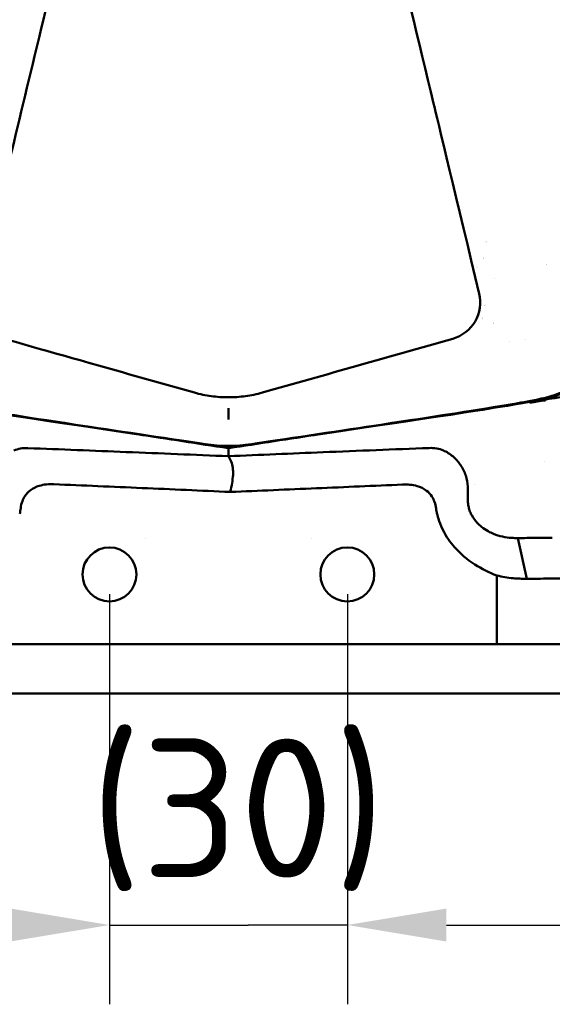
# Model space of a CAD drawing. Header units: millimetres. Extents: x 0 to 2100, y 0 to 1485.
# Tile 43 of 256: x 835 to 902, y 590 to 714. Entities that reach past the tile are written whole.
import ezdxf

# ---------------------------------------------------------------- set-up
doc = ezdxf.new("R2010")
doc.units = ezdxf.units.MM
doc.header["$LTSCALE"] = 5
doc.layers.add('Bemaßung (ISO)', color=7, linetype='Continuous', lineweight=25)
doc.layers.add('Sichtbar (ISO)', color=7, linetype='Continuous', lineweight=50)
doc.styles.add('Notiztext (DIN)', font='isocpeur.ttf')
doc.dimstyles.new('Standard (DIN)', dxfattribs={"dimscale": 5, "dimtxt": 3.5, "dimasz": 2.5, "dimexe": 2, "dimexo": 0.5, "dimgap": 0.5, "dimtad": 1, "dimrnd": 1e-08, "dimtxsty": 'Notiztext (DIN)', "dimcen": 0.09, "dimdle": 10, "dimclrd": 256, "dimclre": 256, "dimclrt": 256, "dimadec": 0, "dimazin": 0, "dimtfac": 1, "dimtmove": 0, "dimatfit": 3, "dimfxl": 1, "dimtolj": 1, "dimtzin": 0, "dimlwd": -1, "dimlwe": -1, "dimarcsym": 0})

# ---------------------------------------------------------------- blocks, each defined once
blk = doc.blocks.new('*D14')
at = {"layer": 'Bemaßung (ISO)', "transparency": 16777216}
for p, q in [((625.87, 641.86), (625.87, 590.14)), ((845.87, 641.86), (845.87, 590.14)), ((638.37, 600.14), (833.37, 600.14))]:
    blk.add_line(p, q, dxfattribs=at)
for points in [[(638.37, 602.22), (638.37, 598.06), (625.87, 600.14)], [(833.37, 602.22), (833.37, 598.06), (845.87, 600.14)]]:
    blk.add_solid(points, dxfattribs=at)
at = {"layer": 'Defpoints', "color": 0, "transparency": 16777216}
for p in [(625.87, 644.36), (845.87, 644.36), (845.87, 600.14)]:
    blk.add_point(p, dxfattribs=at)
at = {"layer": 'Bemaßung (ISO)', "transparency": 16777216, "insert": (712.24, 623.64), "char_height": 17.5, "attachment_point": 1, "style": 'Notiztext (DIN)'}
blk.add_mtext('\\A1;(220)', dxfattribs=at)
blk = doc.blocks.new('*D15')
at = {"layer": 'Bemaßung (ISO)', "transparency": 16777216}
for p, q in [((875.87, 641.86), (875.87, 590.14)), ((1095.87, 641.86), (1095.87, 590.14)), ((888.37, 600.14), (1083.37, 600.14))]:
    blk.add_line(p, q, dxfattribs=at)
for points in [[(888.37, 602.22), (888.37, 598.06), (875.87, 600.14)], [(1083.37, 602.22), (1083.37, 598.06), (1095.87, 600.14)]]:
    blk.add_solid(points, dxfattribs=at)
at = {"layer": 'Defpoints', "color": 0, "transparency": 16777216}
for p in [(875.87, 644.36), (1095.87, 644.36), (1095.87, 600.14)]:
    blk.add_point(p, dxfattribs=at)
at = {"layer": 'Bemaßung (ISO)', "transparency": 16777216, "insert": (962.24, 623.64), "char_height": 17.5, "attachment_point": 1, "style": 'Notiztext (DIN)'}
blk.add_mtext('\\A1;(220)', dxfattribs=at)
blk = doc.blocks.new('*D16')
at = {"layer": 'Bemaßung (ISO)', "transparency": 16777216}
for p, q in [((845.87, 641.86), (845.87, 590.14)), ((875.87, 641.86), (875.87, 590.14)), ((833.37, 600.14), (820.87, 600.14)), ((845.87, 600.14), (858.37, 600.14)), ((858.37, 600.14), (863.37, 600.14)), ((875.87, 600.14), (863.37, 600.14)), ((888.37, 600.14), (900.87, 600.14))]:
    blk.add_line(p, q, dxfattribs=at)
for points in [[(833.37, 602.22), (833.37, 598.06), (845.87, 600.14)], [(888.37, 602.22), (888.37, 598.06), (875.87, 600.14)]]:
    blk.add_solid(points, dxfattribs=at)
at = {"layer": 'Defpoints', "color": 0, "transparency": 16777216}
for p in [(845.87, 644.36), (875.87, 644.36), (875.87, 600.14)]:
    blk.add_point(p, dxfattribs=at)
at = {"layer": 'Bemaßung (ISO)', "transparency": 16777216, "insert": (843.37, 623.64), "char_height": 17.5, "attachment_point": 1, "style": 'Notiztext (DIN)'}
blk.add_mtext('\\A1;(30)', dxfattribs=at)

msp = doc.modelspace()

# ---------------------------------------------------------------- linework, layer by layer
at = {"layer": 'Sichtbar (ISO)'}
for p, q in [((896.3657, 673.7191), (896.3657, 673.7191)), ((898.313, 673.9713), (898.3131, 673.9714)), ((882.6295, 671.4531), (882.6295, 671.4531)), ((878.9097, 670.4004), (878.9097, 670.4004)), ((898.8657, 666.1164), (898.688, 666.0891)), ((898.8657, 666.0096), (898.8657, 666.122)), ((900.8657, 666.5324), (900.8657, 666.3127)), ((900.8657, 666.5324), (900.8657, 666.4235)), ((860.8658, 664.5226), (860.8658, 664.9226)), ((860.8657, 659.269), (860.8657, 660.2805)), ((900.7157, 658.6272), (900.7157, 658.6272)), ((900.7157, 658.6272), (900.7157, 658.6272)), ((861.2532, 655.4561), (861.2532, 655.4581)), ((891.0577, 655.4289), (891.0577, 653.8302)), ((891.8657, 655.6781), (891.8657, 655.6779)), ((850.3657, 648.8597), (850.3657, 648.8597)), ((871.3657, 648.8597), (871.3657, 648.8597)), ((897.3789, 648.9449), (898.4957, 643.8137)), ((894.7174, 635.5597), (894.7174, 644.2187)), ((894.7174, 635.5597), (827.0141, 635.5597)), ((896.7717, 635.5597), (894.7174, 635.5597)), ((903.9525, 635.5597), (896.7717, 635.5597)), ((743.3657, 629.3597), (978.3658, 629.3597))]:
    msp.add_line(p, q, dxfattribs=at)
for centre in [(845.8657, 644.3597), (875.8657, 644.3597)]:
    msp.add_circle(centre, 3.4, dxfattribs=at)
for centre, radius, start, end in [((895.8652, 681.3607), 5.4988, 116.772726, 116.772943), ((895.8659, 681.3596), 4.0002, 153.747879, 153.748353), ((895.8704, 681.355), 4.0066, 134.546831, 134.547043), ((895.8658, 681.3597), 5.4999, 21.635169, 21.635661), ((895.8657, 681.3597), 1.4999, 170.090421, 170.091222), ((895.8657, 681.3596), 3.9999, 218.353186, 218.354404), ((895.8657, 681.3597), 4, 228.806447, 228.808618), ((895.8646, 681.3582), 5.4982, 232.10468, 232.105358), ((895.8678, 681.363), 5.5039, 237.698925, 237.699122), ((895.8639, 681.3533), 5.4934, 254.040254, 254.040496), ((860.8657, 680.5809), 19.9993, 261.501355, 278.498645), ((860.8657, 680.5731), 20, 261.663573, 278.336427)]:
    msp.add_arc(centre, radius, start, end, dxfattribs=at)
for points, knots in [([(796.6446, 747.3946), (796.8324, 746.1283), (797.037, 744.9068), (797.9196, 740.11), (799.0591, 734.801), (804.0734, 712.8759), (805.4314, 706.9776), (808.6583, 693.0467), (811.7081, 679.958), (813.2058, 674.4443), (813.71, 672.6316), (815.2843, 669.8609), (816.0101, 669.0832), (817.6053, 667.8434), (818.5537, 667.3909), (820.1791, 666.8063), (821.1814, 666.5356), (824.0905, 666.0065), (824.6775, 665.9049), (825.7368, 665.7225), (826.44, 665.6029), (830.8864, 664.8748), (836.2158, 664.0591), (847.432, 662.3675), (854.2528, 661.3477), (857.9101, 660.8012)], [0.00009687, 0.00009687, 0.00009687, 0.00009687, 0.38415302, 0.38415302, 1.45231941, 1.45231941, 1.81158922, 1.81158922, 2.35588631, 2.35588631, 2.61514441, 2.61514441, 2.80407033, 2.80407033, 3.02132427, 3.02132427, 3.20547653, 3.20547653, 3.2452879, 3.2452879, 3.30764767, 3.30764767, 3.61384212, 3.61384212, 3.85342021, 3.85342021, 3.85342021, 3.85342021]), ([(925.0868, 747.3944), (924.8991, 746.1281), (924.6944, 744.9066), (923.8119, 740.1099), (922.6724, 734.8009), (917.6581, 712.8758), (916.3, 706.9773), (913.0731, 693.0463), (910.0234, 679.9579), (908.5256, 674.4442), (908.0215, 672.6316), (906.4471, 669.8609), (905.7214, 669.0831), (904.1262, 667.8434), (903.1777, 667.3909), (901.5523, 666.8063), (900.55, 666.5356), (897.641, 666.0065), (897.0539, 665.9049), (895.9946, 665.7225), (895.2914, 665.6029), (890.845, 664.8747), (885.5157, 664.0591), (874.2995, 662.3675), (867.4787, 661.3477), (863.8214, 660.8012)], [0.00009682, 0.00009682, 0.00009682, 0.00009682, 0.38414617, 0.38414617, 1.45232078, 1.45232078, 1.81161401, 1.81161401, 2.35590987, 2.35590987, 2.61517414, 2.61517414, 2.80409942, 2.80409942, 3.02134889, 3.02134889, 3.20549459, 3.20549459, 3.24530459, 3.24530459, 3.30766712, 3.30766712, 3.61387666, 3.61387666, 3.85346583, 3.85346583, 3.85346583, 3.85346583]), ([(857.966, 660.7845), (824.234, 665.7273), (817.9768, 666.7674), (813.8657, 670.5891), (811.6636, 678.7779), (799.8676, 730.1264), (797.2791, 741.9311), (796.8557, 745.0827)], [0, 0, 0, 0, 0.21405303, 0.43408641, 0.6541198, 0.87415318, 1, 1, 1, 1]), ([(863.7655, 660.7845), (897.4975, 665.7273), (903.7547, 666.7674), (907.8657, 670.5891), (910.0679, 678.7779), (921.8639, 730.1264), (924.4524, 741.9311), (924.8758, 745.0827)], [0, 0, 0, 0, 0.21405303, 0.43408641, 0.6541198, 0.87415318, 1, 1, 1, 1]), ([(829.2294, 679.759), (830.5137, 685.1072), (831.7951, 690.4449), (833.0738, 695.7719), (834.3525, 701.099), (835.6286, 706.4153), (836.9021, 711.721), (836.96, 711.962), (837.0178, 712.203), (837.0757, 712.444), (838.2912, 717.5077), (839.5045, 722.5617), (840.716, 727.6058)], [0, 0, 0, 0, 0.33333333, 0.33333333, 0.33333333, 0.66666667, 0.66666667, 0.66666667, 0.68180869, 0.68180869, 0.68180869, 1, 1, 1, 1]), ([(881.0155, 727.6058), (882.9267, 719.6485), (884.8367, 711.6906), (887.1302, 702.1349), (889.8093, 690.9727), (892.5021, 679.759)], [-21.03646669, -21.03646669, -21.03646669, -21.03646669, -3.51859532, -3.51859532, -0.000001, -0.000001, -0.000001, -0.000001]), ([(892.5021, 679.759), (892.779, 678.6059), (892.6023, 677.3168), (891.9905, 676.2675), (891.3787, 675.2181), (890.3319, 674.4085), (889.1658, 674.0797)], [0, 0, 0, 0, 0.5, 0.5, 0.5, 1, 1, 1, 1]), ([(856.5839, 667.2858), (852.5557, 668.4246), (848.5269, 669.5628), (837.6111, 672.6511), (836.1967, 673.0558), (832.5657, 674.0797)], [-1.79605004, -1.79605004, -1.79605004, -1.79605004, -1.13327283, -1.13327283, -0.000001, -0.000001, -0.000001, -0.000001]), ([(889.1658, 674.0797), (885.1817, 672.9563), (881.1967, 671.8278), (873.1934, 669.5612), (869.1706, 668.4231), (865.1476, 667.2858)], [-2.49878111, -2.49878111, -2.49878111, -2.49878111, -1.25589495, -1.25589495, -0.000001, -0.000001, -0.000001, -0.000001]), ([(860.8658, 666.6955), (860.1438, 666.6944), (859.4209, 666.744), (857.9901, 666.941), (857.2798, 667.089), (856.5839, 667.2858)], [-0.434153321, -0.434153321, -0.434153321, -0.434153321, -0.217230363, -0.217230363, -0.000001, -0.000001, -0.000001, -0.000001]), ([(865.1476, 667.2858), (864.4529, 667.0894), (863.743, 666.9413), (862.3121, 666.7441), (861.5889, 666.6944), (860.8658, 666.6955)], [-0.434136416, -0.434136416, -0.434136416, -0.434136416, -0.216941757, -0.216941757, -0.000001, -0.000001, -0.000001, -0.000001]), ([(904.0063, 666.9059), (903.4829, 666.8255), (902.9595, 666.7451), (901.9126, 666.5843), (901.3891, 666.5039), (900.8657, 666.4235)], [-0.31774437, -0.31774437, -0.31774437, -0.31774437, -0.158872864, -0.158872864, -0.000001, -0.000001, -0.000001, -0.000001]), ([(900.8657, 666.3127), (900.5324, 666.2622), (900.199, 666.2117), (899.5324, 666.1107), (899.199, 666.0602), (898.8657, 666.0096)], [-0.202285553, -0.202285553, -0.202285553, -0.202285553, -0.101143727, -0.101143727, -0.00000189, -0.00000189, -0.00000189, -0.00000189]), ([(860.8657, 664.5226), (860.8657, 664.5048), (860.8655, 664.4608), (860.8654, 664.3973), (860.8654, 664.3338), (860.8654, 664.2507), (860.8655, 664.1608), (860.8656, 664.0709), (860.8658, 663.9741), (860.8658, 663.885)], [0.00000001, 0.00000001, 0.00000001, 0.00000001, 0.333333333, 0.333333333, 0.333333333, 0.666666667, 0.666666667, 0.666666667, 1, 1, 1, 1]), ([(860.8657, 664.9226), (860.8657, 664.935), (860.8658, 664.9599), (860.8658, 664.9955), (860.8658, 665.031), (860.8658, 665.0773), (860.8658, 665.1308), (860.8658, 665.1843), (860.8658, 665.245), (860.8658, 665.3084)], [0, 0, 0, 0, 0.33333333, 0.33333333, 0.33333333, 0.66666667, 0.66666667, 0.66666667, 1, 1, 1, 1]), ([(835.5875, 660.287), (835.2699, 660.2994), (834.9544, 660.2819), (834.3556, 660.1801), (834.0784, 660.1005), (833.8196, 659.9913)], [0.000012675, 0.000012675, 0.000012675, 0.000012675, 0.095384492, 0.095384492, 0.185946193, 0.185946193, 0.185946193, 0.185946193]), ([(860.8812, 659.2676), (856.5829, 659.4479), (852.2854, 659.6245), (843.8535, 659.964), (839.721, 660.1271), (835.5875, 660.287)], [-2.53205594, -2.53205594, -2.53205594, -2.53205594, -1.24120038, -1.24120038, -0.00001255, -0.00001255, -0.00001255, -0.00001255]), ([(886.1807, 660.3002), (881.7206, 660.126), (877.2601, 659.9477), (868.8273, 659.6036), (864.8539, 659.4385), (860.8811, 659.2705)], [0.00001846, 0.00001846, 0.00001846, 0.00001846, 1.33928134, 1.33928134, 2.53237791, 2.53237791, 2.53237791, 2.53237791]), ([(887.9823, 659.9898), (887.723, 660.103), (887.4443, 660.1861), (886.8337, 660.2943), (886.5085, 660.3132), (886.1807, 660.3002)], [0.000545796, 0.000545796, 0.000545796, 0.000545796, 0.092214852, 0.092214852, 0.190584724, 0.190584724, 0.190584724, 0.190584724]), ([(891.0567, 655.4289), (891.0404, 655.9025), (890.9526, 656.3717), (890.6436, 657.3041), (890.4165, 657.759), (889.8534, 658.5843), (889.5223, 658.9503), (888.7911, 659.563), (888.3975, 659.8087), (887.9822, 659.9898)], [-0.592540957, -0.592540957, -0.592540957, -0.592540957, -0.449463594, -0.449463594, -0.297494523, -0.297494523, -0.147047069, -0.147047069, -0.000347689, -0.000347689, -0.000347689, -0.000347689]), ([(861.1072, 654.7642), (861.1963, 655.1488), (861.3394, 655.8848), (861.4791, 656.914), (861.4461, 657.827), (861.2407, 658.5949), (861.0088, 659.0673), (860.8686, 659.2647)], [0.000922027, 0.000922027, 0.000922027, 0.000922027, 0.2, 0.4, 0.6, 0.8, 1, 1, 1, 1]), ([(834.6728, 652.7137), (834.7105, 653.0121), (834.7774, 653.3065), (834.967, 653.8202), (835.0765, 654.0407), (835.3949, 654.5215), (835.6182, 654.7602), (836.219, 655.2222), (836.6063, 655.4073), (837.6066, 655.7101), (838.2408, 655.7619), (838.8589, 655.7354)], [0.000011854, 0.000011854, 0.000011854, 0.000011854, 0.090242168, 0.090242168, 0.164315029, 0.164315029, 0.263322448, 0.263322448, 0.391819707, 0.391819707, 0.576799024, 0.576799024, 0.576799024, 0.576799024]), ([(838.8589, 655.7353), (842.567, 655.5759), (846.2747, 655.4153), (853.6912, 655.0916), (857.3993, 654.9285), (861.1077, 654.7642)], [-2.22744493, -2.22744493, -2.22744493, -2.22744493, -1.11398585, -1.11398585, -0.00037205, -0.00037205, -0.00037205, -0.00037205]), ([(861.1077, 654.7536), (864.7313, 654.9106), (868.3491, 655.0673), (875.5983, 655.3811), (879.2145, 655.5376), (882.8407, 655.6944)], [-2.17770082, -2.17770082, -2.17770082, -2.17770082, -1.08900828, -1.08900828, -0.00013728, -0.00013728, -0.00013728, -0.00013728]), ([(887.0629, 652.6689), (887.0259, 652.9616), (886.9605, 653.2503), (886.7756, 653.7563), (886.6685, 653.9745), (886.3494, 654.4634), (886.1198, 654.7099), (885.4966, 655.1874), (885.0921, 655.3769), (884.079, 655.6729), (883.452, 655.7228), (882.8406, 655.6971)], [-0.582294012, -0.582294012, -0.582294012, -0.582294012, -0.493495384, -0.493495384, -0.420119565, -0.420119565, -0.317693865, -0.317693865, -0.18367593, -0.18367593, -0.000096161, -0.000096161, -0.000096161, -0.000096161]), ([(891.057, 653.8302), (891.0558, 653.6604), (891.0651, 653.4908), (891.1037, 653.1584), (891.1324, 652.9961), (891.1704, 652.836)], [-0.100434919, -0.100434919, -0.100434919, -0.100434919, -0.049491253, -0.049491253, -0.000052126, -0.000052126, -0.000052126, -0.000052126]), ([(834.5531, 652.0027), (834.5782, 652.1219), (834.6008, 652.2417), (834.6405, 652.4788), (834.6577, 652.5961), (834.6726, 652.7137)], [-0.07213655, -0.07213655, -0.07213655, -0.07213655, -0.0355795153, -0.0355795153, -0.0000118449, -0.0000118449, -0.0000118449, -0.0000118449]), ([(887.1721, 652.0134), (887.1497, 652.1215), (887.1295, 652.2301), (887.093, 652.4487), (887.0769, 652.5586), (887.0629, 652.6689)], [0.0006498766, 0.0006498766, 0.0006498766, 0.0006498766, 0.0337876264, 0.0337876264, 0.0671348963, 0.0671348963, 0.0671348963, 0.0671348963]), ([(894.7174, 644.2187), (893.7428, 644.592), (892.8041, 645.0605), (890.8993, 646.2956), (890.1394, 646.9868), (889.0642, 648.1393), (888.5453, 648.8058), (887.4907, 650.7456), (887.2834, 651.5421), (887.1846, 652.016)], [0.00000091, 0.00000091, 0.00000091, 0.00000091, 0.31311499, 0.31311499, 0.68520794, 0.68520794, 1.03033482, 1.03033482, 1.44367732, 1.44367732, 1.44367732, 1.44367732]), ([(891.1698, 652.8358), (891.2128, 652.6571), (891.2682, 652.4796), (891.3977, 652.1398), (891.4729, 651.9739), (891.7592, 651.4373), (891.9978, 651.125), (892.4066, 650.681), (892.5931, 650.5078), (893.0544, 650.1376), (893.3342, 649.9542), (893.8466, 649.6746), (894.0755, 649.5679), (895.0437, 649.1809), (895.8162, 649.0236), (896.5718, 648.9673)], [-0.723555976, -0.723555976, -0.723555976, -0.723555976, -0.676790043, -0.676790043, -0.630642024, -0.630642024, -0.522976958, -0.522976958, -0.443334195, -0.443334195, -0.338065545, -0.338065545, -0.256989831, -0.256989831, -0.000020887, -0.000020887, -0.000020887, -0.000020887]), ([(897.3791, 648.945), (897.2472, 648.9428), (897.1137, 648.9433), (896.8448, 648.9505), (896.7089, 648.9571), (896.572, 648.9672)], [0.0000139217, 0.0000139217, 0.0000139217, 0.0000139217, 0.0467695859, 0.0467695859, 0.0934399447, 0.0934399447, 0.0934399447, 0.0934399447]), ([(901.7149, 648.9845), (901.0244, 648.9758), (900.3146, 648.9681), (898.8662, 648.9549), (898.1275, 648.9494), (897.3791, 648.945)], [0.000152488, 0.000152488, 0.000152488, 0.000152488, 0.230251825, 0.230251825, 0.460318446, 0.460318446, 0.460318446, 0.460318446]), ([(894.7174, 644.2187), (895.0553, 644.1366), (895.3958, 644.0675), (896.0813, 643.954), (896.4261, 643.9097), (896.7717, 643.8775)], [-0.210335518, -0.210335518, -0.210335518, -0.210335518, -0.105324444, -0.105324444, -0.000048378, -0.000048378, -0.000048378, -0.000048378]), ([(896.7718, 643.8784), (897.0589, 643.8552), (897.3457, 643.8381), (897.9207, 643.8163), (898.2087, 643.8118), (898.4957, 643.8135)], [-0.175640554, -0.175640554, -0.175640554, -0.175640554, -0.088248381, -0.088248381, -0.000036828, -0.000036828, -0.000036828, -0.000036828]), ([(898.4957, 643.8131), (899.4381, 643.8168), (900.3675, 643.8217), (902.191, 643.8349), (903.0836, 643.8431), (903.9525, 643.8526)], [-0.579450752, -0.579450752, -0.579450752, -0.579450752, -0.289798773, -0.289798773, -0.000137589, -0.000137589, -0.000137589, -0.000137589])]:
    msp.add_open_spline(points, degree=3, knots=knots, dxfattribs=at)
for points in [[(860.8657, 660.2805), (857.034, 660.8689), (853.2022, 661.4574), (849.3704, 662.0459)], [(872.3623, 662.0461), (868.5303, 661.4576), (864.6982, 660.869), (860.8661, 660.2805)]]:
    msp.add_open_spline(points, degree=3, dxfattribs=at)

# ---------------------------------------------------------------- dimensions: what is measured, and where the dimension line sits
at = {"layer": 'Bemaßung (ISO)'}
for base, p1, p2, override, picture, middle in [((845.8657, 600.1394), (625.8657, 644.3597), (845.8657, 644.3597), {"dimgap": 0.5, "dimdec": 2, "dimtol": 0, "dimlim": 0, "dimtp": 0, "dimtm": 0, "dimtdec": 2, "dimtofl": 0, "dimatfit": 1}, '*D14', (735.8657, 600.1394)), ((875.8657, 600.1394), (845.8657, 644.3597), (875.8657, 644.3597), {"dimgap": 0.5, "dimdec": 2, "dimtol": 0, "dimlim": 0, "dimtp": 0, "dimtm": 0, "dimtdec": 2, "dimtofl": 0}, '*D16', (860.8657, 600.1394)), ((1095.8657, 600.1394), (875.8657, 644.3597), (1095.8657, 644.3597), {"dimgap": 0.5, "dimdec": 2, "dimtol": 0, "dimlim": 0, "dimtp": 0, "dimtm": 0, "dimtdec": 2, "dimtofl": 0, "dimatfit": 1}, '*D15', (985.8657, 600.1394))]:
    dim = msp.add_linear_dim(base=base, p1=p1, p2=p2, angle=180, text='(<>)', dimstyle='Standard (DIN)', override=override, dxfattribs=at)
    dim.commit()
    dim.dimension.update_dxf_attribs({"geometry": picture, "text_midpoint": middle, "dimtype": 160})

doc.saveas('drawing.dxf')
